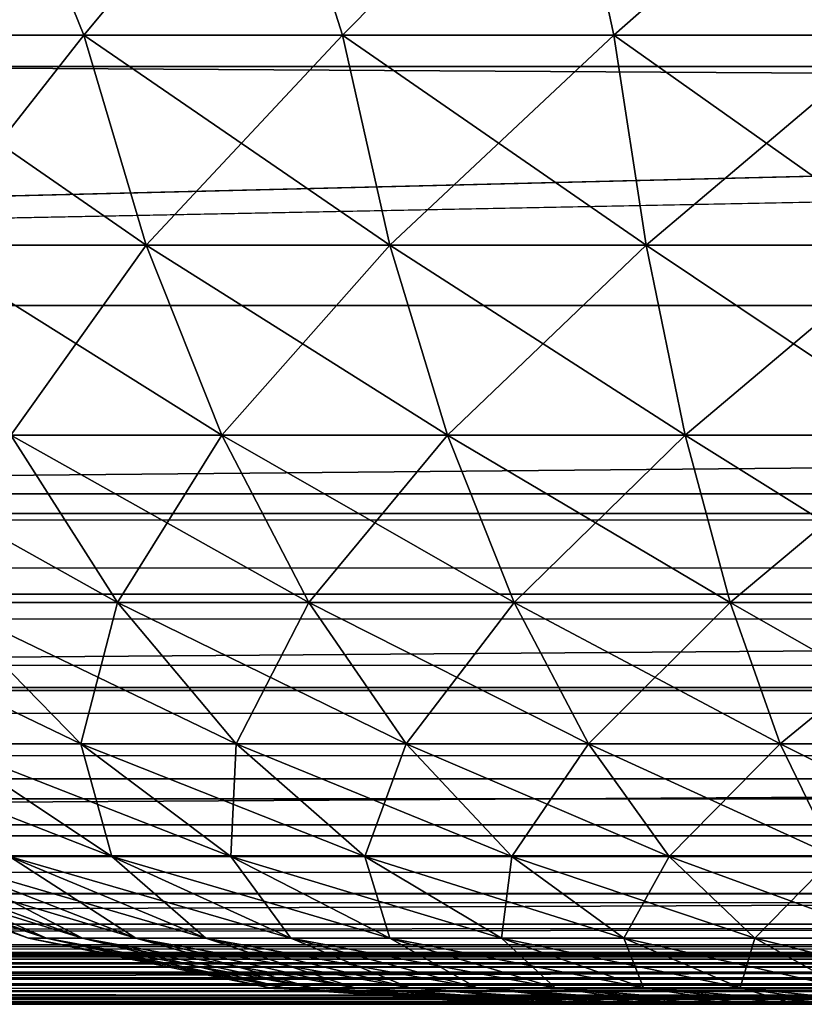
# Model space of a CAD drawing. Header units: millimetres. Extents: x -125 to 125, y -4 to 54.
# Tile 177 of 256: x 58.914 to 59.649, y -2 to -1.078. Entities that reach past the tile are written whole.
import ezdxf

# ---------------------------------------------------------------- set-up
doc = ezdxf.new("R2010")
doc.units = ezdxf.units.MM
doc.header["$LTSCALE"] = 65.185185
for name, color, linetype in [('10', 7, 'CONTINUOUS'), ('154', 7, 'CONTINUOUS'), ('156', 7, 'CONTINUOUS'), ('169', 7, 'CONTINUOUS'), ('171', 7, 'CONTINUOUS'), ('173', 7, 'CONTINUOUS'), ('175', 7, 'CONTINUOUS'), ('18', 7, 'CONTINUOUS'), ('22', 7, 'CONTINUOUS'), ('6', 7, 'CONTINUOUS'), ('8', 7, 'CONTINUOUS')]:
    doc.layers.add(name, color=color, linetype=linetype)

msp = doc.modelspace()

# ---------------------------------------------------------------- linework, layer by layer
at = {"layer": '10', "color": 7, "linetype": 'Continuous'}
for points in [[(123.90095, 0, -124.9), (-123.83451, -1.52181, -124.83356), (-123.90095, 0, -124.9), (123.90095, 0, -124.9)], [(123.83451, -1.52181, -124.83356), (-123.83451, -1.52181, -124.83356), (123.90095, 0, -124.9), (123.83451, -1.52181, -124.83356)]]:
    msp.add_3dface(points, dxfattribs=at)
at = {"layer": '154', "color": 7, "linetype": 'Continuous'}
for points in [[(59.37444, -2, -38), (59.37682, -2, -38.05452), (59.37682, -2, -37.94548), (59.37444, -2, -38)], [(59.37682, -2, -37.94548), (59.38395, -2, -38.10863), (59.38395, -2, -37.89137), (59.37682, -2, -37.94548)], [(59.37682, -2, -38.05452), (59.38395, -2, -38.10863), (59.37682, -2, -37.94548), (59.37682, -2, -38.05452)], [(59.38395, -2, -37.89137), (59.39576, -2, -38.16191), (59.39576, -2, -37.83809), (59.38395, -2, -37.89137)], [(59.38395, -2, -38.10863), (59.39576, -2, -38.16191), (59.38395, -2, -37.89137), (59.38395, -2, -38.10863)], [(59.39576, -2, -38.16191), (59.41217, -2, -38.21395), (59.39576, -2, -37.83809), (59.39576, -2, -38.16191)], [(59.39576, -2, -37.83809), (59.41217, -2, -38.21395), (59.41217, -2, -37.78605), (59.39576, -2, -37.83809)], [(59.41217, -2, -38.21395), (59.43305, -2, -38.26437), (59.41217, -2, -37.78605), (59.41217, -2, -38.21395)], [(59.41217, -2, -37.78605), (59.43305, -2, -38.26437), (59.43305, -2, -37.73563), (59.41217, -2, -37.78605)], [(59.43305, -2, -38.26437), (59.45825, -2, -38.31278), (59.43305, -2, -37.73563), (59.43305, -2, -38.26437)], [(59.43305, -2, -37.73563), (59.45825, -2, -38.31278), (59.45825, -2, -37.68722), (59.43305, -2, -37.73563)], [(59.45825, -2, -37.68722), (59.48757, -2, -38.35881), (59.48757, -2, -37.64119), (59.45825, -2, -37.68722)], [(59.45825, -2, -38.31278), (59.48757, -2, -38.35881), (59.45825, -2, -37.68722), (59.45825, -2, -38.31278)], [(59.48757, -2, -38.35881), (59.52079, -2, -38.4021), (59.48757, -2, -37.64119), (59.48757, -2, -38.35881)], [(59.48757, -2, -37.64119), (59.52079, -2, -38.4021), (59.52079, -2, -37.5979), (59.48757, -2, -37.64119)], [(59.52079, -2, -38.4021), (59.55766, -2, -38.44234), (59.52079, -2, -37.5979), (59.52079, -2, -38.4021)], [(59.52079, -2, -37.5979), (59.55766, -2, -38.44234), (59.55766, -2, -37.55766), (59.52079, -2, -37.5979)], [(59.55766, -2, -38.44234), (59.5979, -2, -38.47921), (59.55766, -2, -37.55766), (59.55766, -2, -38.44234)], [(59.55766, -2, -37.55766), (59.5979, -2, -38.47921), (59.5979, -2, -37.52079), (59.55766, -2, -37.55766)], [(59.5979, -2, -38.47921), (59.64119, -2, -38.51243), (59.5979, -2, -37.52079), (59.5979, -2, -38.47921)], [(59.5979, -2, -37.52079), (59.64119, -2, -38.51243), (59.64119, -2, -37.48757), (59.5979, -2, -37.52079)], [(59.64119, -2, -38.51243), (59.68722, -2, -38.54175), (59.64119, -2, -37.48757), (59.64119, -2, -38.51243)], [(59.64119, -2, -37.48757), (59.68722, -2, -38.54175), (59.68722, -2, -37.45825), (59.64119, -2, -37.48757)]]:
    msp.add_3dface(points, dxfattribs=at)
at = {"layer": '156', "color": 7, "linetype": 'Continuous'}
for points in [[(58.74822, -1.09227, -36.27707), (58.97403, -1.09227, -36.13377), (58.88848, -0.88143, -36.07479), (58.74822, -1.09227, -36.27707)], [(58.97403, -1.09227, -39.86623), (58.74822, -1.09227, -39.72293), (58.88848, -0.88143, -39.92521), (58.97403, -1.09227, -39.86623)], [(58.88848, -0.88143, -36.07479), (58.97403, -1.09227, -36.13377), (59.14928, -0.88143, -35.94618), (58.88848, -0.88143, -36.07479)], [(59.14928, -0.88143, -40.05382), (58.97403, -1.09227, -39.86623), (58.88848, -0.88143, -39.92521), (59.14928, -0.88143, -40.05382)], [(58.97403, -1.09227, -36.13377), (59.21602, -1.09227, -36.0199), (59.14928, -0.88143, -35.94618), (58.97403, -1.09227, -36.13377)], [(59.21602, -1.09227, -39.9801), (58.97403, -1.09227, -39.86623), (59.14928, -0.88143, -40.05382), (59.21602, -1.09227, -39.9801)], [(59.14928, -0.88143, -35.94618), (59.21602, -1.09227, -36.0199), (59.42464, -0.88143, -35.85271), (59.14928, -0.88143, -35.94618)], [(59.42464, -0.88143, -40.14729), (59.21602, -1.09227, -39.9801), (59.14928, -0.88143, -40.05382), (59.42464, -0.88143, -40.14729)], [(59.21602, -1.09227, -36.0199), (59.47038, -1.09227, -35.93725), (59.42464, -0.88143, -35.85271), (59.21602, -1.09227, -36.0199)], [(59.47038, -1.09227, -40.06275), (59.21602, -1.09227, -39.9801), (59.42464, -0.88143, -40.14729), (59.47038, -1.09227, -40.06275)], [(59.42464, -0.88143, -35.85271), (59.47038, -1.09227, -35.93725), (59.70984, -0.88143, -35.79598), (59.42464, -0.88143, -35.85271)], [(59.70984, -0.88143, -40.20402), (59.47038, -1.09227, -40.06275), (59.42464, -0.88143, -40.14729), (59.70984, -0.88143, -40.20402)], [(59.47038, -1.09227, -35.93725), (59.73308, -1.09227, -35.88714), (59.70984, -0.88143, -35.79598), (59.47038, -1.09227, -35.93725)], [(59.73308, -1.09227, -40.11286), (59.47038, -1.09227, -40.06275), (59.70984, -0.88143, -40.20402), (59.73308, -1.09227, -40.11286)], [(58.97403, -1.09227, -39.86623), (58.81946, -1.28872, -39.62488), (58.74822, -1.09227, -39.72293), (58.97403, -1.09227, -39.86623)], [(58.74822, -1.09227, -36.27707), (59.03242, -1.28872, -36.23997), (58.97403, -1.09227, -36.13377), (58.74822, -1.09227, -36.27707)], [(58.81946, -1.28872, -36.37512), (59.03242, -1.28872, -36.23997), (58.74822, -1.09227, -36.27707), (58.81946, -1.28872, -36.37512)], [(59.03242, -1.28872, -39.76003), (58.81946, -1.28872, -39.62488), (58.97403, -1.09227, -39.86623), (59.03242, -1.28872, -39.76003)], [(59.21602, -1.09227, -39.9801), (59.03242, -1.28872, -39.76003), (58.97403, -1.09227, -39.86623), (59.21602, -1.09227, -39.9801)], [(58.97403, -1.09227, -36.13377), (59.26064, -1.28872, -36.13258), (59.21602, -1.09227, -36.0199), (58.97403, -1.09227, -36.13377)], [(59.03242, -1.28872, -36.23997), (59.26064, -1.28872, -36.13258), (58.97403, -1.09227, -36.13377), (59.03242, -1.28872, -36.23997)], [(59.26064, -1.28872, -39.86742), (59.03242, -1.28872, -39.76003), (59.21602, -1.09227, -39.9801), (59.26064, -1.28872, -39.86742)], [(59.47038, -1.09227, -40.06275), (59.26064, -1.28872, -39.86742), (59.21602, -1.09227, -39.9801), (59.47038, -1.09227, -40.06275)], [(59.21602, -1.09227, -36.0199), (59.50052, -1.28872, -36.05464), (59.47038, -1.09227, -35.93725), (59.21602, -1.09227, -36.0199)], [(59.26064, -1.28872, -36.13258), (59.50052, -1.28872, -36.05464), (59.21602, -1.09227, -36.0199), (59.26064, -1.28872, -36.13258)], [(59.50052, -1.28872, -39.94536), (59.26064, -1.28872, -39.86742), (59.47038, -1.09227, -40.06275), (59.50052, -1.28872, -39.94536)], [(59.73308, -1.09227, -40.11286), (59.50052, -1.28872, -39.94536), (59.47038, -1.09227, -40.06275), (59.73308, -1.09227, -40.11286)], [(59.47038, -1.09227, -35.93725), (59.74827, -1.28872, -36.00738), (59.73308, -1.09227, -35.88714), (59.47038, -1.09227, -35.93725)], [(59.50052, -1.28872, -36.05464), (59.74827, -1.28872, -36.00738), (59.47038, -1.09227, -35.93725), (59.50052, -1.28872, -36.05464)], [(59.74827, -1.28872, -39.99262), (59.50052, -1.28872, -39.94536), (59.73308, -1.09227, -40.11286), (59.74827, -1.28872, -39.99262)], [(58.81946, -1.28872, -36.37512), (59.10308, -1.46695, -36.36851), (59.03242, -1.28872, -36.23997), (58.81946, -1.28872, -36.37512)], [(58.90568, -1.46695, -36.49379), (59.10308, -1.46695, -36.36851), (58.81946, -1.28872, -36.37512), (58.90568, -1.46695, -36.49379)], [(59.03242, -1.28872, -39.76003), (58.90568, -1.46695, -39.50621), (58.81946, -1.28872, -39.62488), (59.03242, -1.28872, -39.76003)], [(59.10308, -1.46695, -39.63149), (58.90568, -1.46695, -39.50621), (59.03242, -1.28872, -39.76003), (59.10308, -1.46695, -39.63149)], [(59.03242, -1.28872, -36.23997), (59.31463, -1.46695, -36.26896), (59.26064, -1.28872, -36.13258), (59.03242, -1.28872, -36.23997)], [(59.10308, -1.46695, -36.36851), (59.31463, -1.46695, -36.26896), (59.03242, -1.28872, -36.23997), (59.10308, -1.46695, -36.36851)], [(59.26064, -1.28872, -39.86742), (59.10308, -1.46695, -39.63149), (59.03242, -1.28872, -39.76003), (59.26064, -1.28872, -39.86742)], [(59.31463, -1.46695, -39.73104), (59.10308, -1.46695, -39.63149), (59.26064, -1.28872, -39.86742), (59.31463, -1.46695, -39.73104)], [(59.26064, -1.28872, -36.13258), (59.537, -1.46695, -36.19671), (59.50052, -1.28872, -36.05464), (59.26064, -1.28872, -36.13258)], [(59.31463, -1.46695, -36.26896), (59.537, -1.46695, -36.19671), (59.26064, -1.28872, -36.13258), (59.31463, -1.46695, -36.26896)], [(59.50052, -1.28872, -39.94536), (59.31463, -1.46695, -39.73104), (59.26064, -1.28872, -39.86742), (59.50052, -1.28872, -39.94536)], [(59.537, -1.46695, -39.80329), (59.31463, -1.46695, -39.73104), (59.50052, -1.28872, -39.94536), (59.537, -1.46695, -39.80329)], [(59.50052, -1.28872, -36.05464), (59.76666, -1.46695, -36.1529), (59.74827, -1.28872, -36.00738), (59.50052, -1.28872, -36.05464)], [(59.537, -1.46695, -36.19671), (59.76666, -1.46695, -36.1529), (59.50052, -1.28872, -36.05464), (59.537, -1.46695, -36.19671)], [(59.74827, -1.28872, -39.99262), (59.537, -1.46695, -39.80329), (59.50052, -1.28872, -39.94536), (59.74827, -1.28872, -39.99262)], [(59.76666, -1.46695, -39.8471), (59.537, -1.46695, -39.80329), (59.74827, -1.28872, -39.99262), (59.76666, -1.46695, -39.8471)], [(58.72553, -1.46695, -36.64282), (59.00529, -1.62365, -36.6309), (58.90568, -1.46695, -36.49379), (58.72553, -1.46695, -36.64282)], [(58.84154, -1.62365, -36.76637), (59.00529, -1.62365, -36.6309), (58.72553, -1.46695, -36.64282), (58.84154, -1.62365, -36.76637)], [(59.00529, -1.62365, -39.3691), (58.84154, -1.62365, -39.23363), (58.90568, -1.46695, -39.50621), (59.00529, -1.62365, -39.3691)], [(59.10308, -1.46695, -39.63149), (59.00529, -1.62365, -39.3691), (58.90568, -1.46695, -39.50621), (59.10308, -1.46695, -39.63149)], [(58.90568, -1.46695, -36.49379), (59.18473, -1.62365, -36.51703), (59.10308, -1.46695, -36.36851), (58.90568, -1.46695, -36.49379)], [(59.00529, -1.62365, -36.6309), (59.18473, -1.62365, -36.51703), (58.90568, -1.46695, -36.49379), (59.00529, -1.62365, -36.6309)], [(59.18473, -1.62365, -39.48297), (59.00529, -1.62365, -39.3691), (59.10308, -1.46695, -39.63149), (59.18473, -1.62365, -39.48297)], [(59.31463, -1.46695, -39.73104), (59.18473, -1.62365, -39.48297), (59.10308, -1.46695, -39.63149), (59.31463, -1.46695, -39.73104)], [(59.10308, -1.46695, -36.36851), (59.37702, -1.62365, -36.42654), (59.31463, -1.46695, -36.26896), (59.10308, -1.46695, -36.36851)], [(59.18473, -1.62365, -36.51703), (59.37702, -1.62365, -36.42654), (59.10308, -1.46695, -36.36851), (59.18473, -1.62365, -36.51703)], [(59.37702, -1.62365, -39.57346), (59.18473, -1.62365, -39.48297), (59.31463, -1.46695, -39.73104), (59.37702, -1.62365, -39.57346)], [(59.537, -1.46695, -39.80329), (59.37702, -1.62365, -39.57346), (59.31463, -1.46695, -39.73104), (59.537, -1.46695, -39.80329)], [(59.31463, -1.46695, -36.26896), (59.57914, -1.62365, -36.36087), (59.537, -1.46695, -36.19671), (59.31463, -1.46695, -36.26896)], [(59.37702, -1.62365, -36.42654), (59.57914, -1.62365, -36.36087), (59.31463, -1.46695, -36.26896), (59.37702, -1.62365, -36.42654)], [(59.57914, -1.62365, -39.63913), (59.37702, -1.62365, -39.57346), (59.537, -1.46695, -39.80329), (59.57914, -1.62365, -39.63913)], [(59.76666, -1.46695, -39.8471), (59.57914, -1.62365, -39.63913), (59.537, -1.46695, -39.80329), (59.76666, -1.46695, -39.8471)], [(59.537, -1.46695, -36.19671), (59.7879, -1.62365, -36.32104), (59.76666, -1.46695, -36.1529), (59.537, -1.46695, -36.19671)], [(59.57914, -1.62365, -36.36087), (59.7879, -1.62365, -36.32104), (59.537, -1.46695, -36.19671), (59.57914, -1.62365, -36.36087)], [(59.7879, -1.62365, -39.67896), (59.57914, -1.62365, -39.63913), (59.76666, -1.46695, -39.8471), (59.7879, -1.62365, -39.67896)], [(58.69606, -1.62365, -36.92129), (58.97102, -1.75596, -36.90425), (58.84154, -1.62365, -36.76637), (58.69606, -1.62365, -36.92129)], [(58.8418, -1.75596, -37.04185), (58.97102, -1.75596, -36.90425), (58.69606, -1.62365, -36.92129), (58.8418, -1.75596, -37.04185)], [(58.84154, -1.62365, -36.76637), (59.11647, -1.75596, -36.78392), (59.00529, -1.62365, -36.6309), (58.84154, -1.62365, -36.76637)], [(58.97102, -1.75596, -36.90425), (59.11647, -1.75596, -36.78392), (58.84154, -1.62365, -36.76637), (58.97102, -1.75596, -36.90425)], [(59.00529, -1.62365, -39.3691), (58.97102, -1.75596, -39.09575), (58.84154, -1.62365, -39.23363), (59.00529, -1.62365, -39.3691)], [(58.97102, -1.75596, -39.09575), (58.8418, -1.75596, -38.95815), (58.84154, -1.62365, -39.23363), (58.97102, -1.75596, -39.09575)], [(59.11647, -1.75596, -39.21608), (58.97102, -1.75596, -39.09575), (59.00529, -1.62365, -39.3691), (59.11647, -1.75596, -39.21608)], [(59.00529, -1.62365, -36.6309), (59.27585, -1.75596, -36.68277), (59.18473, -1.62365, -36.51703), (59.00529, -1.62365, -36.6309)], [(59.11647, -1.75596, -36.78392), (59.27585, -1.75596, -36.68277), (59.00529, -1.62365, -36.6309), (59.11647, -1.75596, -36.78392)], [(59.18473, -1.62365, -39.48297), (59.11647, -1.75596, -39.21608), (59.00529, -1.62365, -39.3691), (59.18473, -1.62365, -39.48297)], [(59.27585, -1.75596, -39.31723), (59.11647, -1.75596, -39.21608), (59.18473, -1.62365, -39.48297), (59.27585, -1.75596, -39.31723)], [(59.27585, -1.75596, -36.68277), (59.44665, -1.75596, -36.6024), (59.18473, -1.62365, -36.51703), (59.27585, -1.75596, -36.68277)], [(59.18473, -1.62365, -36.51703), (59.44665, -1.75596, -36.6024), (59.37702, -1.62365, -36.42654), (59.18473, -1.62365, -36.51703)], [(59.37702, -1.62365, -39.57346), (59.27585, -1.75596, -39.31723), (59.18473, -1.62365, -39.48297), (59.37702, -1.62365, -39.57346)], [(59.44665, -1.75596, -39.3976), (59.27585, -1.75596, -39.31723), (59.37702, -1.62365, -39.57346), (59.44665, -1.75596, -39.3976)], [(59.44665, -1.75596, -36.6024), (59.62618, -1.75596, -36.54407), (59.37702, -1.62365, -36.42654), (59.44665, -1.75596, -36.6024)], [(59.37702, -1.62365, -36.42654), (59.62618, -1.75596, -36.54407), (59.57914, -1.62365, -36.36087), (59.37702, -1.62365, -36.42654)], [(59.57914, -1.62365, -39.63913), (59.44665, -1.75596, -39.3976), (59.37702, -1.62365, -39.57346), (59.57914, -1.62365, -39.63913)], [(59.62618, -1.75596, -39.45593), (59.44665, -1.75596, -39.3976), (59.57914, -1.62365, -39.63913), (59.62618, -1.75596, -39.45593)], [(59.57914, -1.62365, -36.36087), (59.8116, -1.75596, -36.5087), (59.7879, -1.62365, -36.32104), (59.57914, -1.62365, -36.36087)], [(59.62618, -1.75596, -36.54407), (59.8116, -1.75596, -36.5087), (59.57914, -1.62365, -36.36087), (59.62618, -1.75596, -36.54407)], [(59.7879, -1.62365, -39.67896), (59.62618, -1.75596, -39.45593), (59.57914, -1.62365, -39.63913), (59.7879, -1.62365, -39.67896)], [(59.8116, -1.75596, -39.4913), (59.62618, -1.75596, -39.45593), (59.7879, -1.62365, -39.67896), (59.8116, -1.75596, -39.4913)], [(58.73084, -1.75596, -37.19457), (59, -1.86142, -37.17273), (58.8418, -1.75596, -37.04185), (58.73084, -1.75596, -37.19457)], [(58.9042, -1.86142, -37.30459), (59, -1.86142, -37.17273), (58.73084, -1.75596, -37.19457), (58.9042, -1.86142, -37.30459)], [(58.8418, -1.75596, -37.04185), (59.11157, -1.86142, -37.05392), (58.97102, -1.75596, -36.90425), (58.8418, -1.75596, -37.04185)], [(59, -1.86142, -37.17273), (59.11157, -1.86142, -37.05392), (58.8418, -1.75596, -37.04185), (59, -1.86142, -37.17273)], [(58.97102, -1.75596, -39.09575), (59, -1.86142, -38.82727), (58.8418, -1.75596, -38.95815), (58.97102, -1.75596, -39.09575)], [(59, -1.86142, -38.82727), (58.9042, -1.86142, -38.69541), (58.8418, -1.75596, -38.95815), (59, -1.86142, -38.82727)], [(58.97102, -1.75596, -36.90425), (59.23715, -1.86142, -36.95003), (59.11647, -1.75596, -36.78392), (58.97102, -1.75596, -36.90425)], [(59.11157, -1.86142, -37.05392), (59.23715, -1.86142, -36.95003), (58.97102, -1.75596, -36.90425), (59.11157, -1.86142, -37.05392)], [(59.11647, -1.75596, -39.21608), (59.11157, -1.86142, -38.94608), (58.97102, -1.75596, -39.09575), (59.11647, -1.75596, -39.21608)], [(59.11157, -1.86142, -38.94608), (59, -1.86142, -38.82727), (58.97102, -1.75596, -39.09575), (59.11157, -1.86142, -38.94608)], [(59.23715, -1.86142, -39.04997), (59.11157, -1.86142, -38.94608), (59.11647, -1.75596, -39.21608), (59.23715, -1.86142, -39.04997)], [(59.11647, -1.75596, -36.78392), (59.37476, -1.86142, -36.8627), (59.27585, -1.75596, -36.68277), (59.11647, -1.75596, -36.78392)], [(59.23715, -1.86142, -36.95003), (59.37476, -1.86142, -36.8627), (59.11647, -1.75596, -36.78392), (59.23715, -1.86142, -36.95003)], [(59.27585, -1.75596, -39.31723), (59.23715, -1.86142, -39.04997), (59.11647, -1.75596, -39.21608), (59.27585, -1.75596, -39.31723)], [(59.37476, -1.86142, -39.1373), (59.23715, -1.86142, -39.04997), (59.27585, -1.75596, -39.31723), (59.37476, -1.86142, -39.1373)], [(59.27585, -1.75596, -36.68277), (59.52224, -1.86142, -36.7933), (59.44665, -1.75596, -36.6024), (59.27585, -1.75596, -36.68277)], [(59.37476, -1.86142, -36.8627), (59.52224, -1.86142, -36.7933), (59.27585, -1.75596, -36.68277), (59.37476, -1.86142, -36.8627)], [(59.44665, -1.75596, -39.3976), (59.37476, -1.86142, -39.1373), (59.27585, -1.75596, -39.31723), (59.44665, -1.75596, -39.3976)], [(59.52224, -1.86142, -39.2067), (59.37476, -1.86142, -39.1373), (59.44665, -1.75596, -39.3976), (59.52224, -1.86142, -39.2067)], [(59.44665, -1.75596, -36.6024), (59.67724, -1.86142, -36.74294), (59.62618, -1.75596, -36.54407), (59.44665, -1.75596, -36.6024)], [(59.52224, -1.86142, -36.7933), (59.67724, -1.86142, -36.74294), (59.44665, -1.75596, -36.6024), (59.52224, -1.86142, -36.7933)], [(59.62618, -1.75596, -39.45593), (59.52224, -1.86142, -39.2067), (59.44665, -1.75596, -39.3976), (59.62618, -1.75596, -39.45593)], [(59.67724, -1.86142, -39.25706), (59.52224, -1.86142, -39.2067), (59.62618, -1.75596, -39.45593), (59.67724, -1.86142, -39.25706)], [(59.67724, -1.86142, -36.74294), (59.83734, -1.86142, -36.7124), (59.62618, -1.75596, -36.54407), (59.67724, -1.86142, -36.74294)], [(59.8116, -1.75596, -39.4913), (59.67724, -1.86142, -39.25706), (59.62618, -1.75596, -39.45593), (59.8116, -1.75596, -39.4913)], [(59.62618, -1.75596, -36.54407), (59.83734, -1.86142, -36.7124), (59.8116, -1.75596, -36.5087), (59.62618, -1.75596, -36.54407)], [(58.70473, -1.86142, -37.91851), (58.93901, -1.9381, -37.79761), (58.72515, -1.86142, -37.75681), (58.70473, -1.86142, -37.91851)], [(58.70473, -1.86142, -38.08149), (58.92201, -1.9381, -37.93218), (58.70473, -1.86142, -37.91851), (58.70473, -1.86142, -38.08149)], [(58.92201, -1.9381, -37.93218), (58.93901, -1.9381, -37.79761), (58.70473, -1.86142, -37.91851), (58.92201, -1.9381, -37.93218)], [(58.72515, -1.86142, -38.24319), (58.92201, -1.9381, -38.06782), (58.70473, -1.86142, -38.08149), (58.72515, -1.86142, -38.24319)], [(58.92201, -1.9381, -38.06782), (58.92201, -1.9381, -37.93218), (58.70473, -1.86142, -38.08149), (58.92201, -1.9381, -38.06782)], [(58.72515, -1.86142, -37.75681), (58.97275, -1.9381, -37.66623), (58.76569, -1.86142, -37.59895), (58.72515, -1.86142, -37.75681)], [(58.93901, -1.9381, -37.79761), (58.97275, -1.9381, -37.66623), (58.72515, -1.86142, -37.75681), (58.93901, -1.9381, -37.79761)], [(58.76569, -1.86142, -38.40105), (58.93901, -1.9381, -38.20239), (58.72515, -1.86142, -38.24319), (58.76569, -1.86142, -38.40105)], [(58.93901, -1.9381, -38.20239), (58.92201, -1.9381, -38.06782), (58.72515, -1.86142, -38.24319), (58.93901, -1.9381, -38.20239)], [(58.82568, -1.86142, -38.55259), (58.97275, -1.9381, -38.33377), (58.76569, -1.86142, -38.40105), (58.82568, -1.86142, -38.55259)], [(58.97275, -1.9381, -38.33377), (58.93901, -1.9381, -38.20239), (58.76569, -1.86142, -38.40105), (58.97275, -1.9381, -38.33377)], [(58.76569, -1.86142, -37.59895), (59.02268, -1.9381, -37.54011), (58.82568, -1.86142, -37.44741), (58.76569, -1.86142, -37.59895)], [(58.97275, -1.9381, -37.66623), (59.02268, -1.9381, -37.54011), (58.76569, -1.86142, -37.59895), (58.97275, -1.9381, -37.66623)], [(58.9042, -1.86142, -38.69541), (59.02268, -1.9381, -38.45989), (58.82568, -1.86142, -38.55259), (58.9042, -1.86142, -38.69541)], [(59.02268, -1.9381, -38.45989), (58.97275, -1.9381, -38.33377), (58.82568, -1.86142, -38.55259), (59.02268, -1.9381, -38.45989)], [(58.82568, -1.86142, -37.44741), (59.08803, -1.9381, -37.42124), (58.9042, -1.86142, -37.30459), (58.82568, -1.86142, -37.44741)], [(59.02268, -1.9381, -37.54011), (59.08803, -1.9381, -37.42124), (58.82568, -1.86142, -37.44741), (59.02268, -1.9381, -37.54011)], [(59, -1.86142, -38.82727), (59.08803, -1.9381, -38.57876), (58.9042, -1.86142, -38.69541), (59, -1.86142, -38.82727)], [(59.08803, -1.9381, -38.57876), (59.02268, -1.9381, -38.45989), (58.9042, -1.86142, -38.69541), (59.08803, -1.9381, -38.57876)], [(59.08803, -1.9381, -37.42124), (59.16776, -1.9381, -37.31151), (58.9042, -1.86142, -37.30459), (59.08803, -1.9381, -37.42124)], [(58.9042, -1.86142, -37.30459), (59.16776, -1.9381, -37.31151), (59, -1.86142, -37.17273), (58.9042, -1.86142, -37.30459)], [(59.11157, -1.86142, -38.94608), (59.16776, -1.9381, -38.68849), (59, -1.86142, -38.82727), (59.11157, -1.86142, -38.94608)], [(59.16776, -1.9381, -38.68849), (59.08803, -1.9381, -38.57876), (59, -1.86142, -38.82727), (59.16776, -1.9381, -38.68849)], [(59.16776, -1.9381, -37.31151), (59.26061, -1.9381, -37.21263), (59, -1.86142, -37.17273), (59.16776, -1.9381, -37.31151)], [(59, -1.86142, -37.17273), (59.26061, -1.9381, -37.21263), (59.11157, -1.86142, -37.05392), (59, -1.86142, -37.17273)], [(59.23715, -1.86142, -39.04997), (59.26061, -1.9381, -38.78737), (59.11157, -1.86142, -38.94608), (59.23715, -1.86142, -39.04997)], [(59.26061, -1.9381, -38.78737), (59.16776, -1.9381, -38.68849), (59.11157, -1.86142, -38.94608), (59.26061, -1.9381, -38.78737)], [(59.11157, -1.86142, -37.05392), (59.36512, -1.9381, -37.12617), (59.23715, -1.86142, -36.95003), (59.11157, -1.86142, -37.05392)], [(59.26061, -1.9381, -37.21263), (59.36512, -1.9381, -37.12617), (59.11157, -1.86142, -37.05392), (59.26061, -1.9381, -37.21263)], [(59.37476, -1.86142, -39.1373), (59.36512, -1.9381, -38.87383), (59.23715, -1.86142, -39.04997), (59.37476, -1.86142, -39.1373)], [(59.36512, -1.9381, -38.87383), (59.26061, -1.9381, -38.78737), (59.23715, -1.86142, -39.04997), (59.36512, -1.9381, -38.87383)], [(59.23715, -1.86142, -36.95003), (59.47965, -1.9381, -37.05349), (59.37476, -1.86142, -36.8627), (59.23715, -1.86142, -36.95003)], [(59.36512, -1.9381, -37.12617), (59.47965, -1.9381, -37.05349), (59.23715, -1.86142, -36.95003), (59.36512, -1.9381, -37.12617)], [(59.47965, -1.9381, -38.94651), (59.36512, -1.9381, -38.87383), (59.37476, -1.86142, -39.1373), (59.47965, -1.9381, -38.94651)], [(59.52224, -1.86142, -39.2067), (59.47965, -1.9381, -38.94651), (59.37476, -1.86142, -39.1373), (59.52224, -1.86142, -39.2067)], [(59.37476, -1.86142, -36.8627), (59.60238, -1.9381, -36.99573), (59.52224, -1.86142, -36.7933), (59.37476, -1.86142, -36.8627)], [(59.47965, -1.9381, -37.05349), (59.60238, -1.9381, -36.99573), (59.37476, -1.86142, -36.8627), (59.47965, -1.9381, -37.05349)], [(59.60238, -1.9381, -39.00427), (59.47965, -1.9381, -38.94651), (59.52224, -1.86142, -39.2067), (59.60238, -1.9381, -39.00427)], [(59.67724, -1.86142, -39.25706), (59.60238, -1.9381, -39.00427), (59.52224, -1.86142, -39.2067), (59.67724, -1.86142, -39.25706)], [(59.52224, -1.86142, -36.7933), (59.73139, -1.9381, -36.95382), (59.67724, -1.86142, -36.74294), (59.52224, -1.86142, -36.7933)], [(59.60238, -1.9381, -36.99573), (59.73139, -1.9381, -36.95382), (59.52224, -1.86142, -36.7933), (59.60238, -1.9381, -36.99573)], [(59.73139, -1.9381, -39.04618), (59.60238, -1.9381, -39.00427), (59.67724, -1.86142, -39.25706), (59.73139, -1.9381, -39.04618)], [(58.92201, -1.9381, -37.93218), (59.16111, -1.98458, -37.83997), (58.93901, -1.9381, -37.79761), (58.92201, -1.9381, -37.93218)], [(58.92201, -1.9381, -38.06782), (59.14766, -1.98458, -37.94638), (58.92201, -1.9381, -37.93218), (58.92201, -1.9381, -38.06782)], [(59.14766, -1.98458, -37.94638), (59.16111, -1.98458, -37.83997), (58.92201, -1.9381, -37.93218), (59.14766, -1.98458, -37.94638)], [(58.93901, -1.9381, -38.20239), (59.14766, -1.98458, -38.05362), (58.92201, -1.9381, -38.06782), (58.93901, -1.9381, -38.20239)], [(59.14766, -1.98458, -38.05362), (59.14766, -1.98458, -37.94638), (58.92201, -1.9381, -38.06782), (59.14766, -1.98458, -38.05362)], [(58.93901, -1.9381, -37.79761), (59.18778, -1.98458, -37.73609), (58.97275, -1.9381, -37.66623), (58.93901, -1.9381, -37.79761)], [(59.16111, -1.98458, -37.83997), (59.18778, -1.98458, -37.73609), (58.93901, -1.9381, -37.79761), (59.16111, -1.98458, -37.83997)], [(58.97275, -1.9381, -38.33377), (59.16111, -1.98458, -38.16003), (58.93901, -1.9381, -38.20239), (58.97275, -1.9381, -38.33377)], [(59.16111, -1.98458, -38.16003), (59.14766, -1.98458, -38.05362), (58.93901, -1.9381, -38.20239), (59.16111, -1.98458, -38.16003)], [(58.97275, -1.9381, -37.66623), (59.22726, -1.98458, -37.63638), (59.02268, -1.9381, -37.54011), (58.97275, -1.9381, -37.66623)], [(59.18778, -1.98458, -37.73609), (59.22726, -1.98458, -37.63638), (58.97275, -1.9381, -37.66623), (59.18778, -1.98458, -37.73609)], [(59.02268, -1.9381, -38.45989), (59.18778, -1.98458, -38.26391), (58.97275, -1.9381, -38.33377), (59.02268, -1.9381, -38.45989)], [(59.18778, -1.98458, -38.26391), (59.16111, -1.98458, -38.16003), (58.97275, -1.9381, -38.33377), (59.18778, -1.98458, -38.26391)], [(59.02268, -1.9381, -37.54011), (59.27893, -1.98458, -37.54239), (59.08803, -1.9381, -37.42124), (59.02268, -1.9381, -37.54011)], [(59.22726, -1.98458, -37.63638), (59.27893, -1.98458, -37.54239), (59.02268, -1.9381, -37.54011), (59.22726, -1.98458, -37.63638)], [(59.08803, -1.9381, -38.57876), (59.22726, -1.98458, -38.36362), (59.02268, -1.9381, -38.45989), (59.08803, -1.9381, -38.57876)], [(59.22726, -1.98458, -38.36362), (59.18778, -1.98458, -38.26391), (59.02268, -1.9381, -38.45989), (59.22726, -1.98458, -38.36362)], [(59.08803, -1.9381, -37.42124), (59.34197, -1.98458, -37.45563), (59.16776, -1.9381, -37.31151), (59.08803, -1.9381, -37.42124)], [(59.27893, -1.98458, -37.54239), (59.34197, -1.98458, -37.45563), (59.08803, -1.9381, -37.42124), (59.27893, -1.98458, -37.54239)], [(59.16776, -1.9381, -38.68849), (59.27893, -1.98458, -38.45761), (59.08803, -1.9381, -38.57876), (59.16776, -1.9381, -38.68849)], [(59.27893, -1.98458, -38.45761), (59.22726, -1.98458, -38.36362), (59.08803, -1.9381, -38.57876), (59.27893, -1.98458, -38.45761)], [(59.34197, -1.98458, -37.45563), (59.41538, -1.98458, -37.37745), (59.16776, -1.9381, -37.31151), (59.34197, -1.98458, -37.45563)], [(59.16776, -1.9381, -37.31151), (59.41538, -1.98458, -37.37745), (59.26061, -1.9381, -37.21263), (59.16776, -1.9381, -37.31151)], [(59.26061, -1.9381, -38.78737), (59.34197, -1.98458, -38.54437), (59.16776, -1.9381, -38.68849), (59.26061, -1.9381, -38.78737)], [(59.34197, -1.98458, -38.54437), (59.27893, -1.98458, -38.45761), (59.16776, -1.9381, -38.68849), (59.34197, -1.98458, -38.54437)], [(59.41538, -1.98458, -37.37745), (59.49802, -1.98458, -37.30908), (59.26061, -1.9381, -37.21263), (59.41538, -1.98458, -37.37745)], [(59.26061, -1.9381, -37.21263), (59.49802, -1.98458, -37.30908), (59.36512, -1.9381, -37.12617), (59.26061, -1.9381, -37.21263)], [(59.36512, -1.9381, -38.87383), (59.41538, -1.98458, -38.62255), (59.26061, -1.9381, -38.78737), (59.36512, -1.9381, -38.87383)], [(59.41538, -1.98458, -38.62255), (59.34197, -1.98458, -38.54437), (59.26061, -1.9381, -38.78737), (59.41538, -1.98458, -38.62255)], [(59.36512, -1.9381, -37.12617), (59.58857, -1.98458, -37.25162), (59.47965, -1.9381, -37.05349), (59.36512, -1.9381, -37.12617)], [(59.49802, -1.98458, -37.30908), (59.58857, -1.98458, -37.25162), (59.36512, -1.9381, -37.12617), (59.49802, -1.98458, -37.30908)], [(59.49802, -1.98458, -38.69092), (59.41538, -1.98458, -38.62255), (59.36512, -1.9381, -38.87383), (59.49802, -1.98458, -38.69092)], [(59.47965, -1.9381, -38.94651), (59.49802, -1.98458, -38.69092), (59.36512, -1.9381, -38.87383), (59.47965, -1.9381, -38.94651)], [(59.47965, -1.9381, -37.05349), (59.68561, -1.98458, -37.20595), (59.60238, -1.9381, -36.99573), (59.47965, -1.9381, -37.05349)], [(59.58857, -1.98458, -37.25162), (59.68561, -1.98458, -37.20595), (59.47965, -1.9381, -37.05349), (59.58857, -1.98458, -37.25162)], [(59.60238, -1.9381, -39.00427), (59.58857, -1.98458, -38.74838), (59.47965, -1.9381, -38.94651), (59.60238, -1.9381, -39.00427)], [(59.58857, -1.98458, -38.74838), (59.49802, -1.98458, -38.69092), (59.47965, -1.9381, -38.94651), (59.58857, -1.98458, -38.74838)], [(59.68561, -1.98458, -38.79405), (59.58857, -1.98458, -38.74838), (59.60238, -1.9381, -39.00427), (59.68561, -1.98458, -38.79405)], [(59.60238, -1.9381, -36.99573), (59.78761, -1.98458, -37.17281), (59.73139, -1.9381, -36.95382), (59.60238, -1.9381, -36.99573)], [(59.68561, -1.98458, -37.20595), (59.78761, -1.98458, -37.17281), (59.60238, -1.9381, -36.99573), (59.68561, -1.98458, -37.20595)], [(59.73139, -1.9381, -39.04618), (59.68561, -1.98458, -38.79405), (59.60238, -1.9381, -39.00427), (59.73139, -1.9381, -39.04618)], [(59.14766, -1.98458, -37.94638), (59.38395, -2, -37.89137), (59.16111, -1.98458, -37.83997), (59.14766, -1.98458, -37.94638)], [(59.37682, -2, -37.94548), (59.38395, -2, -37.89137), (59.14766, -1.98458, -37.94638), (59.37682, -2, -37.94548)], [(59.14766, -1.98458, -38.05362), (59.37444, -2, -38), (59.14766, -1.98458, -37.94638), (59.14766, -1.98458, -38.05362)], [(59.37444, -2, -38), (59.37682, -2, -37.94548), (59.14766, -1.98458, -37.94638), (59.37444, -2, -38)], [(59.16111, -1.98458, -38.16003), (59.37682, -2, -38.05452), (59.14766, -1.98458, -38.05362), (59.16111, -1.98458, -38.16003)], [(59.37682, -2, -38.05452), (59.37444, -2, -38), (59.14766, -1.98458, -38.05362), (59.37682, -2, -38.05452)], [(59.16111, -1.98458, -37.83997), (59.39576, -2, -37.83809), (59.18778, -1.98458, -37.73609), (59.16111, -1.98458, -37.83997)], [(59.38395, -2, -37.89137), (59.39576, -2, -37.83809), (59.16111, -1.98458, -37.83997), (59.38395, -2, -37.89137)], [(59.38395, -2, -38.10863), (59.37682, -2, -38.05452), (59.16111, -1.98458, -38.16003), (59.38395, -2, -38.10863)], [(59.18778, -1.98458, -38.26391), (59.39576, -2, -38.16191), (59.16111, -1.98458, -38.16003), (59.18778, -1.98458, -38.26391)], [(59.39576, -2, -38.16191), (59.38395, -2, -38.10863), (59.16111, -1.98458, -38.16003), (59.39576, -2, -38.16191)], [(59.18778, -1.98458, -37.73609), (59.43305, -2, -37.73563), (59.22726, -1.98458, -37.63638), (59.18778, -1.98458, -37.73609)], [(59.41217, -2, -37.78605), (59.43305, -2, -37.73563), (59.18778, -1.98458, -37.73609), (59.41217, -2, -37.78605)], [(59.39576, -2, -37.83809), (59.41217, -2, -37.78605), (59.18778, -1.98458, -37.73609), (59.39576, -2, -37.83809)], [(59.22726, -1.98458, -38.36362), (59.41217, -2, -38.21395), (59.18778, -1.98458, -38.26391), (59.22726, -1.98458, -38.36362)], [(59.41217, -2, -38.21395), (59.39576, -2, -38.16191), (59.18778, -1.98458, -38.26391), (59.41217, -2, -38.21395)], [(59.22726, -1.98458, -37.63638), (59.45825, -2, -37.68722), (59.27893, -1.98458, -37.54239), (59.22726, -1.98458, -37.63638)], [(59.43305, -2, -37.73563), (59.45825, -2, -37.68722), (59.22726, -1.98458, -37.63638), (59.43305, -2, -37.73563)], [(59.43305, -2, -38.26437), (59.41217, -2, -38.21395), (59.22726, -1.98458, -38.36362), (59.43305, -2, -38.26437)], [(59.27893, -1.98458, -38.45761), (59.45825, -2, -38.31278), (59.22726, -1.98458, -38.36362), (59.27893, -1.98458, -38.45761)], [(59.45825, -2, -38.31278), (59.43305, -2, -38.26437), (59.22726, -1.98458, -38.36362), (59.45825, -2, -38.31278)], [(59.45825, -2, -37.68722), (59.48757, -2, -37.64119), (59.27893, -1.98458, -37.54239), (59.45825, -2, -37.68722)], [(59.27893, -1.98458, -37.54239), (59.48757, -2, -37.64119), (59.34197, -1.98458, -37.45563), (59.27893, -1.98458, -37.54239)], [(59.34197, -1.98458, -38.54437), (59.48757, -2, -38.35881), (59.27893, -1.98458, -38.45761), (59.34197, -1.98458, -38.54437)], [(59.48757, -2, -38.35881), (59.45825, -2, -38.31278), (59.27893, -1.98458, -38.45761), (59.48757, -2, -38.35881)], [(59.48757, -2, -37.64119), (59.52079, -2, -37.5979), (59.34197, -1.98458, -37.45563), (59.48757, -2, -37.64119)], [(59.34197, -1.98458, -37.45563), (59.55766, -2, -37.55766), (59.41538, -1.98458, -37.37745), (59.34197, -1.98458, -37.45563)], [(59.52079, -2, -37.5979), (59.55766, -2, -37.55766), (59.34197, -1.98458, -37.45563), (59.52079, -2, -37.5979)], [(59.41538, -1.98458, -38.62255), (59.52079, -2, -38.4021), (59.34197, -1.98458, -38.54437), (59.41538, -1.98458, -38.62255)], [(59.52079, -2, -38.4021), (59.48757, -2, -38.35881), (59.34197, -1.98458, -38.54437), (59.52079, -2, -38.4021)], [(59.41538, -1.98458, -37.37745), (59.5979, -2, -37.52079), (59.49802, -1.98458, -37.30908), (59.41538, -1.98458, -37.37745)], [(59.55766, -2, -37.55766), (59.5979, -2, -37.52079), (59.41538, -1.98458, -37.37745), (59.55766, -2, -37.55766)], [(59.5979, -2, -38.47921), (59.55766, -2, -38.44234), (59.41538, -1.98458, -38.62255), (59.5979, -2, -38.47921)], [(59.55766, -2, -38.44234), (59.52079, -2, -38.4021), (59.41538, -1.98458, -38.62255), (59.55766, -2, -38.44234)], [(59.49802, -1.98458, -38.69092), (59.5979, -2, -38.47921), (59.41538, -1.98458, -38.62255), (59.49802, -1.98458, -38.69092)], [(59.49802, -1.98458, -37.30908), (59.68722, -2, -37.45825), (59.58857, -1.98458, -37.25162), (59.49802, -1.98458, -37.30908)], [(59.64119, -2, -37.48757), (59.68722, -2, -37.45825), (59.49802, -1.98458, -37.30908), (59.64119, -2, -37.48757)], [(59.5979, -2, -37.52079), (59.64119, -2, -37.48757), (59.49802, -1.98458, -37.30908), (59.5979, -2, -37.52079)], [(59.58857, -1.98458, -38.74838), (59.64119, -2, -38.51243), (59.49802, -1.98458, -38.69092), (59.58857, -1.98458, -38.74838)], [(59.64119, -2, -38.51243), (59.5979, -2, -38.47921), (59.49802, -1.98458, -38.69092), (59.64119, -2, -38.51243)], [(59.58857, -1.98458, -37.25162), (59.73563, -2, -37.43305), (59.68561, -1.98458, -37.20595), (59.58857, -1.98458, -37.25162)], [(59.68722, -2, -37.45825), (59.73563, -2, -37.43305), (59.58857, -1.98458, -37.25162), (59.68722, -2, -37.45825)], [(59.68722, -2, -38.54175), (59.64119, -2, -38.51243), (59.58857, -1.98458, -38.74838), (59.68722, -2, -38.54175)], [(59.68561, -1.98458, -38.79405), (59.73563, -2, -38.56695), (59.58857, -1.98458, -38.74838), (59.68561, -1.98458, -38.79405)], [(59.73563, -2, -38.56695), (59.68722, -2, -38.54175), (59.58857, -1.98458, -38.74838), (59.73563, -2, -38.56695)]]:
    msp.add_3dface(points, dxfattribs=at)
at = {"layer": '169', "color": 7, "linetype": 'Continuous'}
for points in [[(51.40072, -1, 120.19908), (62.82301, -1, 120.24887), (55.35324, -1.12132, 120.33651), (51.40072, -1, 120.19908)], [(55.35324, -1.12132, 120.33651), (62.82301, -1, 120.24887), (66.13655, -1.12132, 120.3865), (55.35324, -1.12132, 120.33651)]]:
    msp.add_3dface(points, dxfattribs=at)
at = {"layer": '171', "color": 7, "linetype": 'Continuous'}
for points in [[(62.82301, -1, -120.24887), (51.40072, -1, -120.19908), (52.73575, -1.12132, -120.32571), (62.82301, -1, -120.24887)], [(63.84413, -1.12132, -120.37513), (62.82301, -1, -120.24887), (52.73575, -1.12132, -120.32571), (63.84413, -1.12132, -120.37513)]]:
    msp.add_3dface(points, dxfattribs=at)
at = {"layer": '173', "color": 7, "linetype": 'Continuous'}
for points in [[(63.84413, -1.12132, -120.37513), (52.73575, -1.12132, -120.32571), (54.72574, -1.34549, -120.58472), (63.84413, -1.12132, -120.37513)], [(63.84413, -1.12132, -120.37513), (54.72574, -1.34549, -120.58472), (76.61582, -1.34549, -120.69445), (63.84413, -1.12132, -120.37513)], [(54.72574, -1.34549, -120.58472), (54.89437, -1.54035, -120.86009), (76.61582, -1.34549, -120.69445), (54.72574, -1.34549, -120.58472)], [(54.89437, -1.54035, -120.86009), (76.8519, -1.54035, -120.97049), (76.61582, -1.34549, -120.69445), (54.89437, -1.54035, -120.86009)], [(54.89437, -1.54035, -120.86009), (55.07519, -1.7032, -121.15562), (76.8519, -1.54035, -120.97049), (54.89437, -1.54035, -120.86009)], [(55.07519, -1.7032, -121.15562), (77.10505, -1.7032, -121.26675), (76.8519, -1.54035, -120.97049), (55.07519, -1.7032, -121.15562)], [(55.07519, -1.7032, -121.15562), (55.2655, -1.83198, -121.46758), (77.10505, -1.7032, -121.26675), (55.07519, -1.7032, -121.15562)], [(55.2655, -1.83198, -121.46758), (77.37148, -1.83198, -121.57949), (77.10505, -1.7032, -121.26675), (55.2655, -1.83198, -121.46758)], [(55.2655, -1.83198, -121.46758), (55.46387, -1.92508, -121.79206), (77.37148, -1.83198, -121.57949), (55.2655, -1.83198, -121.46758)], [(55.46387, -1.92508, -121.79206), (77.64919, -1.92508, -121.90477), (77.37148, -1.83198, -121.57949), (55.46387, -1.92508, -121.79206)], [(55.46387, -1.92508, -121.79206), (55.66736, -1.98132, -122.12495), (77.64919, -1.92508, -121.90477), (55.46387, -1.92508, -121.79206)], [(55.66736, -1.98132, -122.12495), (77.93408, -1.98132, -122.2385), (77.64919, -1.92508, -121.90477), (55.66736, -1.98132, -122.12495)], [(51.70251, -2, -122.44283), (61.76268, -2, -122.4865), (55.66736, -1.98132, -122.12495), (51.70251, -2, -122.44283)], [(55.66736, -1.98132, -122.12495), (71.92165, -2, -122.53836), (77.93408, -1.98132, -122.2385), (55.66736, -1.98132, -122.12495)], [(61.76268, -2, -122.4865), (71.92165, -2, -122.53836), (55.66736, -1.98132, -122.12495), (61.76268, -2, -122.4865)]]:
    msp.add_3dface(points, dxfattribs=at)
at = {"layer": '175', "color": 7, "linetype": 'Continuous'}
for points in [[(55.35324, -1.12132, 120.33651), (66.13655, -1.12132, 120.3865), (54.72574, -1.34549, 120.58472), (55.35324, -1.12132, 120.33651)], [(66.13655, -1.12132, 120.3865), (76.61582, -1.34549, 120.69445), (54.72574, -1.34549, 120.58472), (66.13655, -1.12132, 120.3865)], [(76.61582, -1.34549, 120.69445), (54.89437, -1.54035, 120.86009), (54.72574, -1.34549, 120.58472), (76.61582, -1.34549, 120.69445)], [(76.8519, -1.54035, 120.97049), (54.89437, -1.54035, 120.86009), (76.61582, -1.34549, 120.69445), (76.8519, -1.54035, 120.97049)], [(76.8519, -1.54035, 120.97049), (55.07519, -1.7032, 121.15562), (54.89437, -1.54035, 120.86009), (76.8519, -1.54035, 120.97049)], [(77.10505, -1.7032, 121.26675), (55.07519, -1.7032, 121.15562), (76.8519, -1.54035, 120.97049), (77.10505, -1.7032, 121.26675)], [(77.10505, -1.7032, 121.26675), (55.2655, -1.83198, 121.46758), (55.07519, -1.7032, 121.15562), (77.10505, -1.7032, 121.26675)], [(77.37148, -1.83198, 121.57949), (55.2655, -1.83198, 121.46758), (77.10505, -1.7032, 121.26675), (77.37148, -1.83198, 121.57949)], [(77.37148, -1.83198, 121.57949), (55.46387, -1.92508, 121.79206), (55.2655, -1.83198, 121.46758), (77.37148, -1.83198, 121.57949)], [(77.64919, -1.92508, 121.90477), (55.46387, -1.92508, 121.79206), (77.37148, -1.83198, 121.57949), (77.64919, -1.92508, 121.90477)], [(77.64919, -1.92508, 121.90477), (55.66736, -1.98132, 122.12495), (55.46387, -1.92508, 121.79206), (77.64919, -1.92508, 121.90477)], [(77.93408, -1.98132, 122.2385), (55.66736, -1.98132, 122.12495), (77.64919, -1.92508, 121.90477), (77.93408, -1.98132, 122.2385)], [(62.02739, -2, 122.48775), (51.87802, -2, 122.44362), (55.66736, -1.98132, 122.12495), (62.02739, -2, 122.48775)], [(77.93408, -1.98132, 122.2385), (62.02739, -2, 122.48775), (55.66736, -1.98132, 122.12495), (77.93408, -1.98132, 122.2385)]]:
    msp.add_3dface(points, dxfattribs=at)
at = {"layer": '18', "color": 7, "linetype": 'Continuous'}
for points in [[(-123.83451, -1.52181, -124.83356), (123.83451, -1.61564, -124.82048), (-123.83451, -1.61564, -124.82048), (-123.83451, -1.52181, -124.83356)], [(-123.83451, -1.52181, -124.83356), (123.83451, -1.52181, -124.83356), (123.83451, -1.61564, -124.82048), (-123.83451, -1.52181, -124.83356)], [(123.83451, -1.61564, -124.82048), (123.83451, -1.70592, -124.78966), (-123.83451, -1.61564, -124.82048), (123.83451, -1.61564, -124.82048)], [(-123.83451, -1.61564, -124.82048), (123.83451, -1.70592, -124.78966), (-123.83451, -1.70592, -124.78966), (-123.83451, -1.61564, -124.82048)], [(123.83451, -1.70592, -124.78966), (123.83451, -1.78871, -124.74226), (-123.83451, -1.70592, -124.78966), (123.83451, -1.70592, -124.78966)], [(-123.83451, -1.70592, -124.78966), (123.83451, -1.78871, -124.74226), (-123.83451, -1.78871, -124.74226), (-123.83451, -1.70592, -124.78966)], [(-123.83451, -1.78871, -124.74226), (123.83451, -1.86098, -124.68), (-123.83451, -1.86098, -124.68), (-123.83451, -1.78871, -124.74226)], [(123.83451, -1.78871, -124.74226), (123.83451, -1.86098, -124.68), (-123.83451, -1.78871, -124.74226), (123.83451, -1.78871, -124.74226)], [(123.83451, -1.86098, -124.68), (123.83451, -1.92012, -124.60514), (-123.83451, -1.86098, -124.68), (123.83451, -1.86098, -124.68)], [(123.83451, -1.92012, -124.60514), (41.06682, -1.95076, -124.55041), (-123.83451, -1.86098, -124.68), (123.83451, -1.92012, -124.60514)], [(123.83451, -1.92012, -124.60514), (123.83451, -1.96396, -124.52041), (41.06682, -1.95076, -124.55041), (123.83451, -1.92012, -124.60514)], [(41.06682, -1.95076, -124.55041), (123.83451, -1.96396, -124.52041), (41.13385, -1.95132, -124.54923), (41.06682, -1.95076, -124.55041)], [(41.13385, -1.95132, -124.54923), (123.83451, -1.96396, -124.52041), (41.20222, -1.95304, -124.54558), (41.13385, -1.95132, -124.54923)], [(41.20222, -1.95304, -124.54558), (123.83451, -1.96396, -124.52041), (41.27308, -1.956, -124.53912), (41.20222, -1.95304, -124.54558)], [(41.27308, -1.956, -124.53912), (123.83451, -1.96396, -124.52041), (41.34644, -1.96024, -124.52942), (41.27308, -1.956, -124.53912)], [(41.34644, -1.96024, -124.52942), (123.83451, -1.96396, -124.52041), (41.3651, -1.96149, -124.52646), (41.34644, -1.96024, -124.52942)], [(41.3651, -1.96149, -124.52646), (123.83451, -1.96396, -124.52041), (41.42281, -1.96576, -124.51587), (41.3651, -1.96149, -124.52646)], [(123.83451, -1.96396, -124.52041), (123.83451, -1.99092, -124.4289), (41.42281, -1.96576, -124.51587), (123.83451, -1.96396, -124.52041)], [(41.42281, -1.96576, -124.51587), (123.83451, -1.99092, -124.4289), (41.50208, -1.97244, -124.49775), (41.42281, -1.96576, -124.51587)], [(41.50208, -1.97244, -124.49775), (123.83451, -1.99092, -124.4289), (41.58066, -1.97964, -124.47527), (41.50208, -1.97244, -124.49775)], [(41.58066, -1.97964, -124.47527), (123.83451, -1.99092, -124.4289), (41.65427, -1.98648, -124.44952), (41.58066, -1.97964, -124.47527)], [(41.65427, -1.98648, -124.44952), (123.83451, -1.99092, -124.4289), (41.66046, -1.98704, -124.44712), (41.65427, -1.98648, -124.44952)], [(41.66046, -1.98704, -124.44712), (123.83451, -1.99092, -124.4289), (41.72005, -1.9922, -124.42199), (41.66046, -1.98704, -124.44712)], [(123.83451, -1.99092, -124.4289), (123.83451, -2, -124.33403), (41.72005, -1.9922, -124.42199), (123.83451, -1.99092, -124.4289)], [(41.72005, -1.9922, -124.42199), (123.83451, -2, -124.33403), (41.77778, -1.99644, -124.39357), (41.72005, -1.9922, -124.42199)], [(41.77778, -1.99644, -124.39357), (123.83451, -2, -124.33403), (41.82931, -1.9991, -124.36402), (41.77778, -1.99644, -124.39357)], [(123.83451, -2, -124.33403), (41.87449, -2, -124.33403), (41.82931, -1.9991, -124.36402), (123.83451, -2, -124.33403)]]:
    msp.add_3dface(points, dxfattribs=at)
at = {"layer": '22', "color": 7, "linetype": 'Continuous'}
for points in [[(123.83451, -1.52181, 124.83356), (-123.83451, -1.61564, 124.82048), (123.83451, -1.61564, 124.82048), (123.83451, -1.52181, 124.83356)], [(123.83451, -1.52181, 124.83356), (-123.83451, -1.52181, 124.83356), (-123.83451, -1.61564, 124.82048), (123.83451, -1.52181, 124.83356)], [(-123.83451, -1.61564, 124.82048), (-123.83451, -1.70592, 124.78966), (123.83451, -1.61564, 124.82048), (-123.83451, -1.61564, 124.82048)], [(123.83451, -1.61564, 124.82048), (-123.83451, -1.70592, 124.78966), (123.83451, -1.70592, 124.78966), (123.83451, -1.61564, 124.82048)], [(-123.83451, -1.70592, 124.78966), (-123.83451, -1.78871, 124.74226), (123.83451, -1.70592, 124.78966), (-123.83451, -1.70592, 124.78966)], [(123.83451, -1.70592, 124.78966), (-123.83451, -1.78871, 124.74226), (123.83451, -1.78871, 124.74226), (123.83451, -1.70592, 124.78966)], [(-123.83451, -1.78871, 124.74226), (-123.83451, -1.86098, 124.68), (123.83451, -1.78871, 124.74226), (-123.83451, -1.78871, 124.74226)], [(123.83451, -1.78871, 124.74226), (-123.83451, -1.86098, 124.68), (123.83451, -1.86098, 124.68), (123.83451, -1.78871, 124.74226)], [(-123.83451, -1.86098, 124.68), (-123.83451, -1.92012, 124.60514), (123.83451, -1.86098, 124.68), (-123.83451, -1.86098, 124.68)], [(-123.83451, -1.92012, 124.60514), (-41.06682, -1.95076, 124.55041), (123.83451, -1.86098, 124.68), (-123.83451, -1.92012, 124.60514)], [(-41.06682, -1.95076, 124.55041), (-38.93318, -1.95076, 124.55041), (123.83451, -1.86098, 124.68), (-41.06682, -1.95076, 124.55041)], [(-38.93318, -1.95076, 124.55041), (38.93318, -1.95076, 124.55041), (123.83451, -1.86098, 124.68), (-38.93318, -1.95076, 124.55041)], [(38.93318, -1.95076, 124.55041), (41.06682, -1.95076, 124.55041), (123.83451, -1.86098, 124.68), (38.93318, -1.95076, 124.55041)], [(123.83451, -1.92012, 124.60514), (123.83451, -1.86098, 124.68), (41.06682, -1.95076, 124.55041), (123.83451, -1.92012, 124.60514)], [(41.13686, -1.95137, 124.54913), (123.83451, -1.92012, 124.60514), (41.06682, -1.95076, 124.55041), (41.13686, -1.95137, 124.54913)], [(41.20579, -1.95316, 124.54533), (123.83451, -1.92012, 124.60514), (41.13686, -1.95137, 124.54913), (41.20579, -1.95316, 124.54533)], [(41.27409, -1.95605, 124.53901), (123.83451, -1.92012, 124.60514), (41.20579, -1.95316, 124.54533), (41.27409, -1.95605, 124.53901)], [(41.34395, -1.96008, 124.5298), (123.83451, -1.92012, 124.60514), (41.27409, -1.95605, 124.53901), (41.34395, -1.96008, 124.5298)], [(41.36522, -1.9615, 124.52643), (123.83451, -1.92012, 124.60514), (41.34395, -1.96008, 124.5298), (41.36522, -1.9615, 124.52643)], [(123.83451, -1.96396, 124.52041), (123.83451, -1.92012, 124.60514), (41.36522, -1.9615, 124.52643), (123.83451, -1.96396, 124.52041)], [(41.41591, -1.96522, 124.51725), (123.83451, -1.96396, 124.52041), (41.36522, -1.9615, 124.52643), (41.41591, -1.96522, 124.51725)], [(41.49017, -1.97138, 124.50077), (123.83451, -1.96396, 124.52041), (41.41591, -1.96522, 124.51725), (41.49017, -1.97138, 124.50077)], [(41.56669, -1.97833, 124.47963), (123.83451, -1.96396, 124.52041), (41.49017, -1.97138, 124.50077), (41.56669, -1.97833, 124.47963)], [(41.64256, -1.98541, 124.45395), (123.83451, -1.96396, 124.52041), (41.56669, -1.97833, 124.47963), (41.64256, -1.98541, 124.45395)], [(41.66046, -1.98704, 124.44714), (123.83451, -1.96396, 124.52041), (41.64256, -1.98541, 124.45395), (41.66046, -1.98704, 124.44714)], [(123.83451, -1.99092, 124.4289), (123.83451, -1.96396, 124.52041), (41.66046, -1.98704, 124.44714), (123.83451, -1.99092, 124.4289)], [(41.71341, -1.99166, 124.42498), (123.83451, -1.99092, 124.4289), (41.66046, -1.98704, 124.44714), (41.71341, -1.99166, 124.42498)], [(41.77623, -1.99635, 124.39438), (123.83451, -1.99092, 124.4289), (41.71341, -1.99166, 124.42498), (41.77623, -1.99635, 124.39438)], [(41.82964, -1.99911, 124.36382), (123.83451, -1.99092, 124.4289), (41.77623, -1.99635, 124.39438), (41.82964, -1.99911, 124.36382)], [(41.87449, -2, 124.33403), (123.83451, -1.99092, 124.4289), (41.82964, -1.99911, 124.36382), (41.87449, -2, 124.33403)], [(41.87449, -2, 124.33403), (123.83451, -2, 124.33403), (123.83451, -1.99092, 124.4289), (41.87449, -2, 124.33403)]]:
    msp.add_3dface(points, dxfattribs=at)
at = {"layer": '6', "color": 7, "linetype": 'Continuous'}
for points in [[(82.32441, -2, 122.59958), (41.87449, -2, 124.33403), (72.17599, -2, 122.53973), (82.32441, -2, 122.59958)], [(72.17599, -2, 122.53973), (41.87449, -2, 124.33403), (62.02739, -2, 122.48775), (72.17599, -2, 122.53973)], [(62.02739, -2, 122.48775), (41.87449, -2, 124.33403), (51.87802, -2, 122.44362), (62.02739, -2, 122.48775)], [(92.47336, -2, 122.66729), (41.87449, -2, 124.33403), (82.32441, -2, 122.59958), (92.47336, -2, 122.66729)], [(123.83451, -2, 124.33403), (41.87449, -2, 124.33403), (122.91759, -2, 122.91759), (123.83451, -2, 124.33403)], [(122.91759, -2, 122.91759), (41.87449, -2, 124.33403), (112.77014, -2, 122.8263), (122.91759, -2, 122.91759)], [(112.77014, -2, 122.8263), (41.87449, -2, 124.33403), (102.62212, -2, 122.74287), (112.77014, -2, 122.8263)], [(102.62212, -2, 122.74287), (41.87449, -2, 124.33403), (92.47336, -2, 122.66729), (102.62212, -2, 122.74287)], [(41.95123, -2, -124.20445), (41.87449, -2, -124.33403), (123.83451, -2, -124.33403), (41.95123, -2, -124.20445)], [(42.0073, -2, -124.06548), (41.95123, -2, -124.20445), (123.83451, -2, -124.33403), (42.0073, -2, -124.06548)], [(42.04204, -2, -123.91899), (42.0073, -2, -124.06548), (123.83451, -2, -124.33403), (42.04204, -2, -123.91899)], [(42.0544, -2, -123.76197), (42.04204, -2, -123.91899), (123.83451, -2, -124.33403), (42.0544, -2, -123.76197)], [(51.70251, -2, -122.44283), (42.0544, -2, -123.14555), (123.83451, -2, -124.33403), (51.70251, -2, -122.44283)], [(42.0544, -2, -123.14555), (42.0544, -2, -123.76197), (123.83451, -2, -124.33403), (42.0544, -2, -123.14555)], [(61.76268, -2, -122.4865), (51.70251, -2, -122.44283), (123.83451, -2, -124.33403), (61.76268, -2, -122.4865)]]:
    msp.add_3dface(points, dxfattribs=at)
at = {"layer": '8', "color": 7, "linetype": 'Continuous'}
for points in [[(-123.83451, -1.52181, 124.83356), (123.83451, -1.52181, 124.83356), (-123.90095, 0, 124.9), (-123.83451, -1.52181, 124.83356)], [(-123.90095, 0, 124.9), (123.83451, -1.52181, 124.83356), (123.90095, 0, 124.9), (-123.90095, 0, 124.9)]]:
    msp.add_3dface(points, dxfattribs=at)

doc.saveas('drawing.dxf')
